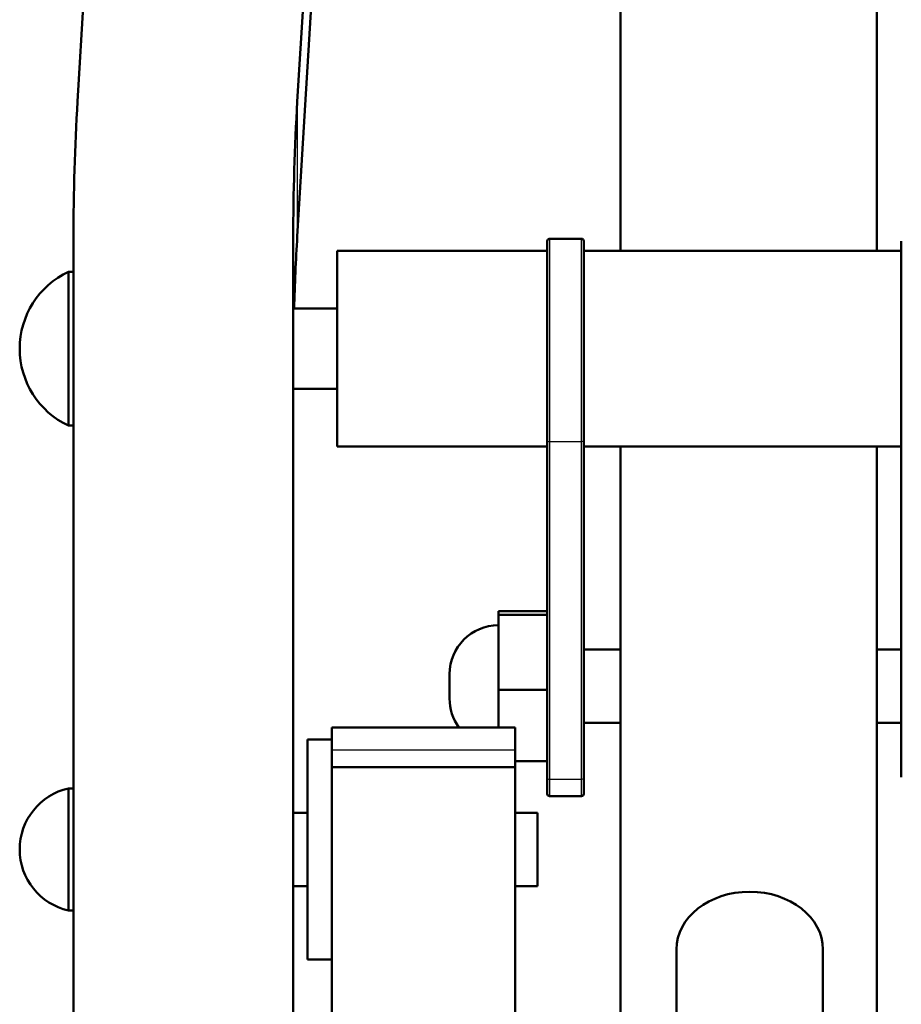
# Model space of a CAD drawing. Header units: millimetres. Extents: x 70 to 1011, y -602 to 1647.
# Tile 21 of 93: x 175 to 211, y 454 to 494. Entities that reach past the tile are written whole.
import ezdxf

# ---------------------------------------------------------------- set-up
doc = ezdxf.new("R2010")
doc.units = ezdxf.units.MM
doc.header["$LTSCALE"] = 0.75
doc.layers.add('Visible', color=7, linetype='Continuous', lineweight=50)
doc.layers.add('Visible Narrow', color=7, linetype='Continuous', lineweight=25)

msp = doc.modelspace()

# ---------------------------------------------------------------- linework, layer by layer
at = {"layer": 'Visible'}
for p, q in [((189.913, 693.925, -169.86), (177.707, 490.953, -11.638)), ((186.707, 490.952, -11.637), (198.913, 693.925, -169.861)), ((186.707, 485.419, -18.735), (196.051, 640.797, -139.858)), ((199.939, 640.797, -160.155), (199.939, 484.826, -38.697)), ((210.439, 640.797, -160.155), (210.439, 484.826, -38.697)), ((177.539, 485.348, -7.269), (177.539, 447.866, 21.95)), ((186.539, 447.866, 21.95), (186.539, 485.348, -7.269)), ((198.339, 485.326, -9.45), (197.039, 485.326, -9.45)), ((196.939, 484.826, -9.45), (188.339, 484.826, -9.45)), ((211.439, 484.826, -9.45), (198.439, 484.826, -9.45)), ((177.539, 483.978, -9.45), (177.339, 483.978, -9.45)), ((188.339, 482.476, -9.45), (186.539, 482.476, -9.45)), ((188.339, 479.176, -9.45), (186.539, 479.176, -9.45)), ((177.539, 477.674, -9.45), (177.339, 477.674, -9.45)), ((196.939, 463.276, -29.131), (196.939, 477.1, -7.111)), ((198.439, 477.1, -7.111), (198.439, 463.276, -29.131)), ((211.439, 463.276, -29.131), (211.439, 477.1, -7.111)), ((196.939, 476.826, -9.45), (188.339, 476.826, -9.45)), ((211.439, 476.826, -9.45), (198.439, 476.826, -9.45)), ((199.939, 476.826, -32.467), (199.939, 449.714, -11.354)), ((210.439, 476.826, -32.467), (210.439, 449.714, -11.354)), ((194.939, 469.927, -29.615), (194.939, 470.072, -33.076)), ((194.939, 470.072, -33.076), (196.939, 470.072, -33.076)), ((194.939, 466.857, -28.01), (194.939, 469.927, -29.615)), ((194.939, 469.927, -29.615), (196.939, 469.927, -29.615)), ((198.439, 468.502, -31.471), (199.939, 468.502, -31.471)), ((210.439, 468.502, -31.471), (211.439, 468.502, -31.471)), ((194.939, 465.32, -28.985), (194.939, 466.857, -28.01)), ((194.939, 466.857, -28.01), (196.939, 466.857, -28.01)), ((188.124, 465.32, 6.6), (195.624, 465.32, 6.6)), ((198.439, 465.502, -31.471), (199.939, 465.502, -31.471)), ((210.439, 465.502, -31.471), (211.439, 465.502, -31.471)), ((188.124, 464.821, 6.535), (187.124, 464.821, 6.535)), ((188.124, 463.688, 12.317), (188.124, 464.383, 10.826)), ((195.624, 464.383, 10.826), (195.624, 463.688, 12.317)), ((188.124, 463.688, 12.317), (188.124, 316.32, 12.317)), ((195.624, 463.688, 12.317), (188.124, 463.688, 12.317)), ((195.624, 463.932, -29.866), (196.939, 463.932, -29.866)), ((195.624, 349.32, 12.317), (195.624, 463.688, 12.317)), ((177.339, 462.821, 6.535), (177.539, 462.821, 6.535)), ((198.339, 462.502, -31.471), (197.039, 462.502, -31.471)), ((186.539, 461.821, 6.535), (187.124, 461.821, 6.535)), ((195.624, 461.821, 6.535), (196.539, 461.821, 6.535)), ((186.539, 458.821, 6.535), (187.124, 458.821, 6.535)), ((195.624, 458.821, 6.535), (196.539, 458.821, 6.535)), ((177.339, 457.821, 6.535), (177.539, 457.821, 6.535)), ((202.231, 451.884, -13.044), (202.231, 456.223, -16.423)), ((208.231, 456.223, -16.423), (208.231, 451.884, -13.044)), ((188.124, 455.821, 6.535), (187.124, 455.821, 6.535))]:
    msp.add_line(p, q, dxfattribs=at)
at = {"layer": 'Visible', "extrusion": (-3.894e-13, 0.614801, 0.788682)}
msp.add_arc((-327.539, -387.255, 292.66), 150, 357.28468, 360, dxfattribs=at)
at = {"layer": 'Visible', "extrusion": (-2.34e-14, -0.614801, -0.788682)}
msp.add_arc((336.539, -387.254, -292.66), 150, 180, 182.71529, dxfattribs=at)
at = {"layer": 'Visible', "extrusion": (6.882e-13, -0.614801, -0.788682)}
msp.add_arc((336.539, -387.254, -283.66), 150, 181.28929, 182.71529, dxfattribs=at)
at = {"layer": 'Visible', "extrusion": (0, 0, -1)}
for centre, radius, start, end in [((-197.039, 485.226, 9.45), 0.1, 0, 90), ((-198.339, 485.226, 9.45), 0.1, 90, 180), ((-178.823, 480.826, 9.45), 3.484, 295.2083, 64.7917), ((-194.939, 467.502, 31.471), 2, 0, 90), ((-194.939, 466.502, 31.471), 2, 323.7778, 0), ((-177.901, 460.321, -6.535), 2.562, 282.6804, 77.3196), ((-197.039, 462.602, 31.471), 0.1, 270, 0), ((-198.339, 462.602, 31.471), 0.1, 180, 270)]:
    msp.add_arc(centre, radius, start, end, dxfattribs=at)
at = {"layer": 'Visible', "extrusion": (-1, -4e-16, -6e-16)}
msp.add_arc((-480.826, -9.45, -196.939), 4.4, 32.1203, 180, dxfattribs=at)
at = {"layer": 'Visible', "extrusion": (1, 4e-16, 5e-16)}
msp.add_arc((480.826, -9.45, 198.439), 4.4, 360, 147.8797, dxfattribs=at)
at = {"layer": 'Visible', "extrusion": (-1, -2e-16, -3e-16)}
msp.add_arc((-480.826, -9.45, -211.439), 4.4, 32.1203, 180, dxfattribs=at)
at = {"layer": 'Visible', "extrusion": (1, -6e-16, 6e-16)}
msp.add_arc((480.826, -9.45, 188.339), 4, 360, 180, dxfattribs=at)
at = {"layer": 'Visible', "extrusion": (1, 0, 0)}
for centre, radius, start, end in [((480.826, -9.45, 177.339), 3.152, 0, 180), ((455.32, 6.6, 195.624), 10, 360, 25), ((460.321, 6.535, 187.124), 4.5, 0, 180)]:
    msp.add_arc(centre, radius, start, end, dxfattribs=at)
at = {"layer": 'Visible', "extrusion": (-1, 2.2e-15, 0)}
msp.add_arc((-467.002, -31.471, -192.939), 0.5, 360, 180, dxfattribs=at)
at = {"layer": 'Visible', "extrusion": (-1, -4.7e-15, -5e-16)}
msp.add_arc((-455.32, 6.6, -188.124), 10, 155, 180, dxfattribs=at)
at = {"layer": 'Visible', "extrusion": (-1, 6e-16, -8e-16)}
msp.add_arc((-467.002, -31.471, -196.939), 4.4, 360, 32.1203, dxfattribs=at)
at = {"layer": 'Visible', "extrusion": (1, 6e-16, 5e-16)}
msp.add_arc((467.002, -31.471, 198.439), 4.4, 147.8797, 180, dxfattribs=at)
at = {"layer": 'Visible', "extrusion": (-1, 0, 0)}
for centre, radius, start in [((-460.321, 6.535, -177.339), 2.5, 0), ((-460.321, 6.535, -196.539), 1.5, 360)]:
    msp.add_arc(centre, radius, start, 180, dxfattribs=at)
at = {"layer": 'Visible', "extrusion": (1.2e-15, -0.614404, -0.788992)}
msp.add_arc((205.231, -370.046, -267.348), 3, 180, 0, dxfattribs=at)
at = {"layer": 'Visible Narrow'}
for p, q in [((186.707, 490.952, -11.637), (186.707, 485.419, -18.735)), ((198.339, 477.015, -7.058), (197.039, 477.015, -7.058)), ((197.039, 477.015, -7.058), (197.039, 463.191, -29.078)), ((198.339, 463.191, -29.078), (198.339, 477.015, -7.058)), ((195.624, 464.383, 10.826), (188.124, 464.383, 10.826)), ((198.339, 463.191, -29.078), (197.039, 463.191, -29.078))]:
    msp.add_line(p, q, dxfattribs=at)
at = {"layer": 'Visible Narrow', "extrusion": (1, 4e-16, 6e-16)}
msp.add_arc((480.826, -9.45, 197.039), 4.5, 0, 147.8797, dxfattribs=at)
at = {"layer": 'Visible Narrow', "extrusion": (-1, -4e-16, -5e-16)}
msp.add_arc((-480.826, -9.45, -198.339), 4.5, 32.1203, 180, dxfattribs=at)
at = {"layer": 'Visible Narrow', "extrusion": (7.428e-13, 0.531699, 0.846933)}
msp.add_arc((-197.039, -407.853, 247.651), 0.1, 0, 90, dxfattribs=at)
at = {"layer": 'Visible Narrow', "extrusion": (7.428e-13, -0.531699, -0.846933)}
msp.add_arc((198.339, -407.853, -247.651), 0.1, 0, 90, dxfattribs=at)
at = {"layer": 'Visible Narrow', "extrusion": (7.522e-13, 0.531699, 0.846933)}
msp.add_arc((-197.039, -407.853, 221.651), 0.1, 0, 90, dxfattribs=at)
at = {"layer": 'Visible Narrow', "extrusion": (7.522e-13, -0.531699, -0.846933)}
msp.add_arc((198.339, -407.853, -221.651), 0.1, 0, 90, dxfattribs=at)
at = {"layer": 'Visible Narrow', "extrusion": (1, -6e-16, 7e-16)}
msp.add_arc((467.002, -31.471, 197.039), 4.5, 147.8797, 180, dxfattribs=at)
at = {"layer": 'Visible Narrow', "extrusion": (-1, -4e-16, -6e-16)}
msp.add_arc((-467.002, -31.471, -198.339), 4.5, 0, 32.1203, dxfattribs=at)

doc.saveas('drawing.dxf')
